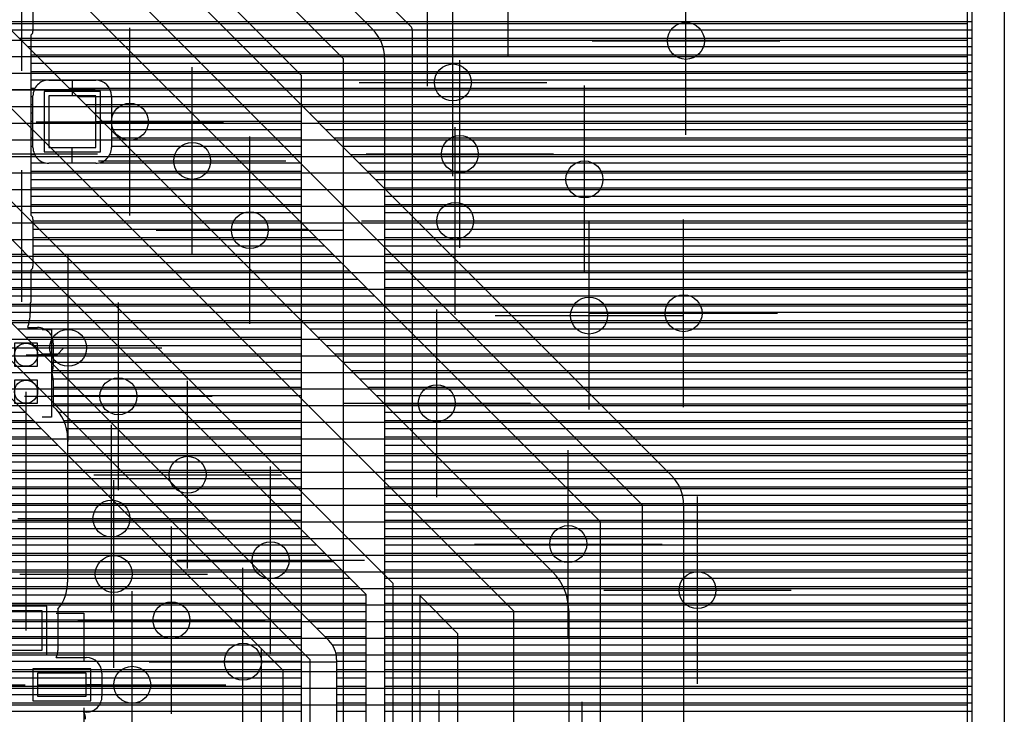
# Model space of a CAD drawing. Extents: x 25 to 291, y 23 to 136.
# Tile 140 of 147: x 76 to 86, y 107 to 114. Entities that reach past the tile are written whole.
import ezdxf

# ---------------------------------------------------------------- set-up
doc = ezdxf.new("R2010")
doc.units = 0
doc.layers.get('0').update_dxf_attribs({"linetype": 'CONTINUOUS'})
for name, color, linetype in [('copper_layer_2', 1, 'CONTINUOUS'), ('copper_layer_3', 3, 'CONTINUOUS'), ('copper_layer_bottom', 4, 'CONTINUOUS'), ('copper_layer_top', 5, 'CONTINUOUS'), ('drill_drawing', 6, 'CONTINUOUS'), ('paste_mask_top', 2, 'CONTINUOUS'), ('silkscreen_top', 1, 'CONTINUOUS'), ('solder_mask_top', 1, 'CONTINUOUS')]:
    doc.layers.add(name, color=color, linetype=linetype)

# ---------------------------------------------------------------- blocks, each defined once
blk = doc.blocks.new('D20')
blk.add_circle((0, 0), 0.2)
blk = doc.blocks.new('D466')
blk.add_lwpolyline([(0.254, 0.2794), (-0.254, 0.2794), (-0.254, -0.2794), (0.254, -0.2794)], close=True)
blk = doc.blocks.new('D474')
blk.add_lwpolyline([(0.17272, 0.21336), (-0.17272, 0.21336), (-0.17272, -0.21336), (0.17272, -0.21336)], close=True)
blk = doc.blocks.new('D475')
blk.add_lwpolyline([(0.26416, 0.12446), (-0.26416, 0.12446), (-0.26416, -0.12446), (0.26416, -0.12446)], close=True)
blk = doc.blocks.new('D641')
blk.add_lwpolyline([(0.12446, 0.12446), (-0.12446, 0.12446), (-0.12446, -0.12446), (0.12446, -0.12446)], close=True)
blk = doc.blocks.new('D29')
blk.add_circle((0, 0), 0.125)
blk = doc.blocks.new('D555')
blk.add_lwpolyline([(0.3048, 0.32766), (-0.3048, 0.32766), (-0.3048, -0.32766), (0.3048, -0.32766)], close=True)
blk = doc.blocks.new('D563')
blk.add_lwpolyline([(0.22352, 0.26416), (-0.22352, 0.26416), (-0.22352, -0.26416), (0.22352, -0.26416)], close=True)
blk = doc.blocks.new('D564')
blk.add_lwpolyline([(0.31496, 0.17272), (-0.31496, 0.17272), (-0.31496, -0.17272), (0.31496, -0.17272)], close=True)

msp = doc.modelspace()

# ---------------------------------------------------------------- linework, layer by layer
at = {"layer": 'copper_layer_2', "color": 1}
for points in [[(86.050292, 25.750064), (86.050292, 125.050292), (79.550165, 125.050292), (79.550165, 123.400305)], [(78.587503, 115.590551), (79.970536, 114.207772)], [(79.918212, 114.259843), (86.050292, 114.259843)], [(79.985268, 114.172212), (79.985268, 102.858014)], [(79.985268, 114.169926), (86.050292, 114.169926)], [(79.985268, 114.08001), (86.050292, 114.08001)], [(79.985268, 113.98984), (86.050292, 113.98984)], [(79.985268, 113.899924), (86.050292, 113.899924)], [(79.985268, 113.810008), (86.050292, 113.810008)], [(79.985268, 113.719837), (86.050292, 113.719837)], [(79.985268, 113.629921), (86.050292, 113.629921)], [(79.985268, 113.540005), (86.050292, 113.540005)], [(79.985268, 113.449835), (86.050292, 113.449835)], [(79.985268, 113.359919), (86.050292, 113.359919)], [(79.985268, 113.270003), (86.050292, 113.270003)], [(79.985268, 113.179832), (86.050292, 113.179832)], [(79.985268, 113.089916), (86.050292, 113.089916)], [(79.985268, 113), (86.050292, 113)], [(79.985268, 112.90983), (86.050292, 112.90983)], [(79.985268, 112.819914), (86.050292, 112.819914)], [(79.985268, 112.729997), (86.050292, 112.729997)], [(79.985268, 112.639827), (86.050292, 112.639827)], [(79.985268, 112.549911), (86.050292, 112.549911)], [(79.985268, 112.459995), (86.050292, 112.459995)], [(79.985268, 112.369825), (86.050292, 112.369825)], [(79.985268, 112.279909), (86.050292, 112.279909)], [(79.985268, 112.189992), (86.050292, 112.189992)], [(79.985268, 112.099822), (86.050292, 112.099822)], [(79.985268, 112.009906), (86.050292, 112.009906)], [(79.985268, 111.91999), (86.050292, 111.91999)], [(79.985268, 111.82982), (86.050292, 111.82982)], [(79.985268, 111.739903), (86.050292, 111.739903)], [(79.985268, 111.649987), (86.050292, 111.649987)], [(79.985268, 111.559817), (86.050292, 111.559817)], [(79.985268, 111.469901), (86.050292, 111.469901)], [(79.985268, 111.379985), (86.050292, 111.379985)], [(79.985268, 111.289815), (86.050292, 111.289815)], [(79.985268, 111.199898), (86.050292, 111.199898)], [(79.985268, 111.109982), (86.050292, 111.109982)], [(79.985268, 111.019812), (86.050292, 111.019812)], [(79.985268, 110.929896), (86.050292, 110.929896)], [(79.985268, 110.83998), (86.050292, 110.83998)], [(79.985268, 110.749809), (86.050292, 110.749809)], [(79.985268, 110.659893), (86.050292, 110.659893)], [(79.985268, 110.569977), (86.050292, 110.569977)], [(79.985268, 110.479807), (86.050292, 110.479807)], [(79.985268, 110.389891), (86.050292, 110.389891)], [(79.985268, 110.299975), (86.050292, 110.299975)], [(79.985268, 110.209804), (86.050292, 110.209804)], [(79.985268, 110.119888), (86.050292, 110.119888)], [(79.985268, 110.029972), (86.050292, 110.029972)], [(79.985268, 109.939802), (86.050292, 109.939802)], [(79.985268, 109.849886), (86.050292, 109.849886)], [(79.985268, 109.75997), (86.050292, 109.75997)], [(79.985268, 109.669799), (86.050292, 109.669799)], [(79.985268, 109.579883), (86.050292, 109.579883)], [(79.985268, 109.489967), (86.050292, 109.489967)], [(79.985268, 109.399797), (86.050292, 109.399797)], [(79.985268, 109.309881), (86.050292, 109.309881)], [(79.985268, 109.219964), (86.050292, 109.219964)], [(79.985268, 109.129794), (86.050292, 109.129794)], [(79.985268, 109.039878), (86.050292, 109.039878)], [(79.985268, 108.949962), (86.050292, 108.949962)], [(79.985268, 108.859792), (86.050292, 108.859792)], [(79.985268, 108.769876), (86.050292, 108.769876)], [(79.985268, 108.679959), (86.050292, 108.679959)], [(79.985268, 108.589789), (86.050292, 108.589789)], [(79.985268, 108.499873), (86.050292, 108.499873)], [(79.985268, 108.409957), (86.050292, 108.409957)], [(79.985268, 108.319787), (86.050292, 108.319787)], [(79.985268, 108.22987), (86.050292, 108.22987)], [(79.985268, 108.139954), (86.050292, 108.139954)], [(79.985268, 108.049784), (86.050292, 108.049784)], [(79.985268, 107.959868), (86.050292, 107.959868)], [(79.985268, 107.869952), (86.050292, 107.869952)], [(79.985268, 107.779782), (86.050292, 107.779782)], [(79.985268, 107.689865), (86.050292, 107.689865)], [(79.985268, 107.599949), (86.050292, 107.599949)], [(79.985268, 107.509779), (86.050292, 107.509779)], [(79.985268, 107.419863), (86.050292, 107.419863)], [(79.985268, 107.329947), (86.050292, 107.329947)], [(79.985268, 107.239776), (86.050292, 107.239776)], [(79.985268, 107.14986), (86.050292, 107.14986)], [(79.985268, 107.059944), (86.050292, 107.059944)], [(79.985268, 106.969774), (86.050292, 106.969774)], [(79.985268, 106.879858), (86.050292, 106.879858)], [(79.985268, 106.789942), (86.050292, 106.789942)]]:
    msp.add_lwpolyline(points, dxfattribs=at)
msp.add_lwpolyline([(79.985268, 114.172212), (79.985268, 114.172212), (79.985268, 114.172212, 0.197969), (79.970536, 114.207772), (79.970536, 114.207772)], format="xyb", dxfattribs=at)
at = {"layer": 'copper_layer_3', "color": 3}
for points in [[(86.000254, 100.145288), (86.000254, 124.752858), (85.791466, 124.965202), (80.170434, 124.965202), (79.675133, 124.581153), (79.675133, 123.275337), (79.580137, 123.275337)], [(72.525019, 114.239776), (86.000254, 114.239776)], [(72.525019, 114.059944), (86.000254, 114.059944)], [(72.525019, 113.879858), (86.000254, 113.879858)], [(72.525019, 113.699771), (86.000254, 113.699771)], [(72.525019, 113.519939), (86.000254, 113.519939)], [(72.525019, 113.339853), (86.000254, 113.339853)], [(72.525019, 113.159766), (86.000254, 113.159766)], [(72.525019, 112.979934), (86.000254, 112.979934)], [(72.525019, 112.799848), (86.000254, 112.799848)], [(72.525019, 112.620015), (86.000254, 112.620015)], [(72.525019, 112.439929), (86.000254, 112.439929)], [(72.525019, 112.259843), (86.000254, 112.259843)], [(72.525019, 112.08001), (86.000254, 112.08001)], [(72.525019, 111.899924), (86.000254, 111.899924)], [(72.525019, 111.719837), (86.000254, 111.719837)], [(72.525019, 111.540005), (86.000254, 111.540005)], [(72.525019, 111.359919), (86.000254, 111.359919)], [(72.525019, 111.179832), (86.000254, 111.179832)], [(72.525019, 111), (86.000254, 111)], [(72.525019, 110.819914), (86.000254, 110.819914)], [(72.525019, 110.639827), (86.000254, 110.639827)], [(72.525019, 110.459995), (86.000254, 110.459995)], [(72.525019, 110.279909), (86.000254, 110.279909)], [(72.525019, 110.099822), (86.000254, 110.099822)], [(72.525019, 109.91999), (86.000254, 109.91999)], [(72.525019, 109.739903), (86.000254, 109.739903)], [(72.525019, 109.559817), (86.000254, 109.559817)], [(72.525019, 109.379985), (86.000254, 109.379985)], [(73.533401, 109.199898), (86.000254, 109.199898)], [(73.667005, 109.019812), (86.000254, 109.019812)], [(73.700025, 108.83998), (86.000254, 108.83998)], [(73.657861, 108.659893), (86.000254, 108.659893)], [(73.505715, 108.479807), (86.000254, 108.479807)], [(72.616713, 108.299975), (86.000254, 108.299975)], [(72.744475, 108.119888), (86.000254, 108.119888)], [(72.768606, 107.939802), (86.000254, 107.939802)], [(72.710693, 107.75997), (86.000254, 107.75997)], [(72.525019, 107.579883), (86.000254, 107.579883)], [(72.619507, 107.399797), (86.000254, 107.399797)], [(72.727711, 107.219964), (86.000254, 107.219964)], [(72.740919, 107.039878), (86.000254, 107.039878)], [(72.669545, 106.859792), (86.000254, 106.859792)]]:
    msp.add_lwpolyline(points, dxfattribs=at)
at = {"layer": 'copper_layer_bottom', "color": 4}
for points in [[(86.050292, 25.750064), (86.050292, 125.050292), (79.550165, 125.050292), (79.550165, 123.400305)], [(57.390145, 115.380239), (58.660147, 116.650241), (62.85014, 116.650241), (63.495047, 117.295149), (64.825248, 117.295149), (66.355093, 117.295149), (67.000254, 116.650241), (74.85014, 116.650241), (82.475235, 109.025146), (82.475235, 85.85014)], [(75.168402, 116.968504), (82.793244, 109.343409)], [(82.025146, 86.036576), (82.025146, 108.83871), (74.663703, 116.200152), (67.000254, 116.200152)], [(59.93015, 115.380239), (60.555245, 114.755144), (64.825248, 114.755144), (66.620015, 114.755144), (67.275083, 114.10033), (74.85522, 114.10033), (81.080264, 107.875286), (81.080264, 87.075184)], [(75.279401, 114.524511), (81.504445, 108.299467)], [(75.544069, 114.259843), (76.604013, 114.259843)], [(75.633985, 114.169926), (76.694183, 114.169926)], [(77.87681, 114.259843), (86.050292, 114.259843)], [(77.96698, 114.169926), (86.050292, 114.169926)], [(75.723901, 114.08001), (76.7841, 114.08001)], [(78.056896, 114.08001), (86.050292, 114.08001)], [(75.814072, 113.98984), (76.874016, 113.98984)], [(78.146812, 113.98984), (86.050292, 113.98984)], [(75.903988, 113.899924), (76.964186, 113.899924)], [(78.236982, 113.899924), (86.050292, 113.899924)], [(75.993904, 113.810008), (77.054102, 113.810008)], [(78.326899, 113.810008), (86.050292, 113.810008)], [(76.084074, 113.719837), (77.144018, 113.719837)], [(76.17399, 113.629921), (77.234188, 113.629921)], [(78.416815, 113.719837), (86.050292, 113.719837)], [(78.506985, 113.629921), (86.050292, 113.629921)], [(76.263907, 113.540005), (77.324105, 113.540005)], [(78.596901, 113.540005), (86.050292, 113.540005)], [(61.575057, 113.500127), (61.875032, 113.500127), (62.075184, 113.300229), (74.650241, 113.300229), (79.77521, 108.17526), (79.77521, 87.325121)], [(76.354077, 113.449835), (77.414021, 113.449835)], [(78.686817, 113.449835), (86.050292, 113.449835)], [(76.443993, 113.359919), (77.504191, 113.359919)], [(78.776988, 113.359919), (86.050292, 113.359919)], [(76.533909, 113.270003), (77.594107, 113.270003)], [(78.866904, 113.270003), (86.050292, 113.270003)], [(76.624079, 113.179832), (77.684023, 113.179832)], [(78.95682, 113.179832), (86.050292, 113.179832)], [(79.485141, 87.502921), (79.485141, 108.055118), (74.530099, 113.01016), (73.625349, 113.01016), (79.080264, 107.555245)], [(76.713995, 113.089916), (77.774194, 113.089916)], [(76.803912, 113), (77.86411, 113)], [(79.04699, 113.089916), (86.050292, 113.089916)], [(79.136906, 113), (86.050292, 113)], [(76.894082, 112.90983), (77.954026, 112.90983)], [(79.226822, 112.90983), (86.050292, 112.90983)], [(73.375159, 112.85014), (73.375159, 112.85014), (78.875032, 107.350267), (78.875032, 90.200152)], [(76.983998, 112.819914), (78.044196, 112.819914)], [(79.316993, 112.819914), (86.050292, 112.819914)], [(77.073914, 112.729997), (78.134112, 112.729997)], [(79.406909, 112.729997), (86.050292, 112.729997)], [(78.585217, 90.985522), (78.585217, 107.230124), (73.255017, 112.560325), (60.225044, 112.560325)], [(77.164084, 112.639827), (78.224028, 112.639827)], [(79.496825, 112.639827), (86.050292, 112.639827)], [(77.254001, 112.549911), (78.314199, 112.549911)], [(77.343917, 112.459995), (78.404115, 112.459995)], [(79.586995, 112.549911), (86.050292, 112.549911)], [(79.676911, 112.459995), (86.050292, 112.459995)], [(77.434087, 112.369825), (78.494031, 112.369825)], [(79.766828, 112.369825), (86.050292, 112.369825)], [(77.524003, 112.279909), (78.584201, 112.279909)], [(79.856998, 112.279909), (86.050292, 112.279909)], [(77.613919, 112.189992), (78.674117, 112.189992)], [(79.946914, 112.189992), (86.050292, 112.189992)], [(77.704089, 112.099822), (78.764034, 112.099822)], [(80.03683, 112.099822), (86.050292, 112.099822)], [(77.794006, 112.009906), (78.854204, 112.009906)], [(77.883922, 111.91999), (78.94412, 111.91999)], [(80.127, 112.009906), (86.050292, 112.009906)], [(80.216916, 111.91999), (86.050292, 111.91999)], [(77.974092, 111.82982), (79.034036, 111.82982)], [(80.306833, 111.82982), (86.050292, 111.82982)], [(74.895606, 111.739903), (75.800356, 111.739903)], [(78.064008, 111.739903), (79.124206, 111.739903)], [(80.397003, 111.739903), (86.050292, 111.739903)], [(74.985522, 111.649987), (75.890272, 111.649987)], [(78.153924, 111.649987), (79.214122, 111.649987)], [(80.486919, 111.649987), (86.050292, 111.649987)], [(75.075692, 111.559817), (75.980442, 111.559817)], [(78.244094, 111.559817), (79.304039, 111.559817)], [(80.576835, 111.559817), (86.050292, 111.559817)], [(75.165608, 111.469901), (76.070358, 111.469901)], [(78.334011, 111.469901), (79.394209, 111.469901)], [(80.667005, 111.469901), (86.050292, 111.469901)], [(75.255525, 111.379985), (76.160274, 111.379985)], [(75.345695, 111.289815), (76.250445, 111.289815)], [(78.423927, 111.379985), (79.484125, 111.379985)], [(78.514097, 111.289815), (79.574041, 111.289815)], [(80.756922, 111.379985), (86.050292, 111.379985)], [(80.846838, 111.289815), (86.050292, 111.289815)], [(75.435611, 111.199898), (76.340361, 111.199898)], [(78.604013, 111.199898), (79.664211, 111.199898)], [(80.937008, 111.199898), (86.050292, 111.199898)], [(75.525527, 111.109982), (76.430277, 111.109982)], [(78.693929, 111.109982), (79.754128, 111.109982)], [(81.026924, 111.109982), (86.050292, 111.109982)], [(75.615697, 111.019812), (76.520447, 111.019812)], [(78.7841, 111.019812), (79.844044, 111.019812)], [(81.11684, 111.019812), (86.050292, 111.019812)], [(75.705613, 110.929896), (76.610363, 110.929896)], [(78.874016, 110.929896), (79.934214, 110.929896)], [(81.20701, 110.929896), (86.050292, 110.929896)], [(75.79553, 110.83998), (76.700279, 110.83998)], [(75.8857, 110.749809), (76.79045, 110.749809)], [(78.963932, 110.83998), (80.02413, 110.83998)], [(79.054102, 110.749809), (80.114046, 110.749809)], [(81.296927, 110.83998), (86.050292, 110.83998)], [(81.386843, 110.749809), (86.050292, 110.749809)], [(75.975616, 110.659893), (76.880366, 110.659893)], [(79.144018, 110.659893), (80.204216, 110.659893)], [(81.477013, 110.659893), (86.050292, 110.659893)], [(76.065532, 110.569977), (76.970282, 110.569977)], [(79.233934, 110.569977), (80.294133, 110.569977)], [(81.566929, 110.569977), (86.050292, 110.569977)], [(76.155702, 110.479807), (77.060452, 110.479807)], [(79.324105, 110.479807), (80.384049, 110.479807)], [(81.656845, 110.479807), (86.050292, 110.479807)], [(76.245618, 110.389891), (77.150368, 110.389891)], [(79.414021, 110.389891), (80.473965, 110.389891)], [(81.747015, 110.389891), (86.050292, 110.389891)], [(76.335535, 110.299975), (77.240284, 110.299975)], [(79.503937, 110.299975), (80.564135, 110.299975)], [(81.836932, 110.299975), (86.050292, 110.299975)], [(76.425705, 110.209804), (77.330455, 110.209804)], [(76.515621, 110.119888), (77.420371, 110.119888)], [(79.594107, 110.209804), (80.654051, 110.209804)], [(79.684023, 110.119888), (80.743967, 110.119888)], [(81.926848, 110.209804), (86.050292, 110.209804)], [(82.017018, 110.119888), (86.050292, 110.119888)], [(56.249682, 110.029972), (75.78537, 110.029972)], [(76.605537, 110.029972), (77.510287, 110.029972)], [(79.77394, 110.029972), (80.834138, 110.029972)], [(82.106934, 110.029972), (86.050292, 110.029972)], [(67.089154, 109.939802), (75.875286, 109.939802)], [(76.695707, 109.939802), (77.600457, 109.939802)], [(79.86411, 109.939802), (80.924054, 109.939802)], [(82.19685, 109.939802), (86.050292, 109.939802)], [(67.285497, 109.849886), (75.965456, 109.849886)], [(76.785624, 109.849886), (77.690373, 109.849886)], [(79.954026, 109.849886), (81.01397, 109.849886)], [(82.287021, 109.849886), (86.050292, 109.849886)], [(67.375667, 109.75997), (76.055372, 109.75997)], [(76.87554, 109.75997), (77.78029, 109.75997)], [(80.043942, 109.75997), (81.10414, 109.75997)], [(82.376937, 109.75997), (86.050292, 109.75997)], [(67.465583, 109.669799), (76.145288, 109.669799)], [(67.555499, 109.579883), (76.235458, 109.579883)], [(76.96571, 109.669799), (77.87046, 109.669799)], [(77.055626, 109.579883), (77.960376, 109.579883)], [(80.134112, 109.669799), (81.194056, 109.669799)], [(80.224028, 109.579883), (81.283973, 109.579883)], [(82.466853, 109.669799), (86.050292, 109.669799)], [(82.557023, 109.579883), (86.050292, 109.579883)], [(67.645669, 109.489967), (76.325375, 109.489967)], [(77.145542, 109.489967), (78.050292, 109.489967)], [(80.313945, 109.489967), (81.374143, 109.489967)], [(82.646939, 109.489967), (86.050292, 109.489967)], [(67.735585, 109.399797), (76.415291, 109.399797)], [(77.235712, 109.399797), (78.140462, 109.399797)], [(80.404115, 109.399797), (81.464059, 109.399797)], [(82.736855, 109.399797), (86.050292, 109.399797)], [(67.825502, 109.309881), (76.505461, 109.309881)], [(77.325629, 109.309881), (78.230378, 109.309881)], [(80.494031, 109.309881), (81.553975, 109.309881)], [(82.823724, 109.309881), (86.050292, 109.309881)], [(73.506731, 109.219964), (76.595377, 109.219964)], [(77.415545, 109.219964), (78.320295, 109.219964)], [(80.583947, 109.219964), (81.644145, 109.219964)], [(82.880874, 109.219964), (86.050292, 109.219964)], [(73.602743, 109.129794), (76.685293, 109.129794)], [(73.658115, 109.039878), (76.775464, 109.039878)], [(77.505715, 109.129794), (78.410465, 109.129794)], [(77.595631, 109.039878), (78.500381, 109.039878)], [(80.674117, 109.129794), (81.734061, 109.129794)], [(80.764034, 109.039878), (81.823978, 109.039878)], [(82.912878, 109.129794), (86.050292, 109.129794)], [(82.924816, 109.039878), (86.050292, 109.039878)], [(73.689103, 108.949962), (76.86538, 108.949962)], [(77.685547, 108.949962), (78.590297, 108.949962)], [(80.85395, 108.949962), (81.914148, 108.949962)], [(82.92507, 109.025146), (82.92507, 85.85014)], [(82.92507, 108.949962), (86.050292, 108.949962)], [(73.700025, 108.859792), (76.955296, 108.859792)], [(77.775718, 108.859792), (78.680467, 108.859792)], [(80.94412, 108.859792), (82.004064, 108.859792)], [(82.92507, 108.859792), (86.050292, 108.859792)], [(73.700279, 108.769876), (77.045466, 108.769876)], [(77.865634, 108.769876), (78.770384, 108.769876)], [(81.034036, 108.769876), (82.025146, 108.769876)], [(82.92507, 108.769876), (86.050292, 108.769876)], [(73.700279, 108.679959), (77.135382, 108.679959)], [(77.95555, 108.679959), (78.8603, 108.679959)], [(81.123952, 108.679959), (82.025146, 108.679959)], [(82.92507, 108.679959), (86.050292, 108.679959)], [(73.700279, 108.589789), (77.225298, 108.589789)], [(78.04572, 108.589789), (78.95047, 108.589789)], [(81.214122, 108.589789), (82.025146, 108.589789)], [(82.92507, 108.589789), (86.050292, 108.589789)], [(73.700279, 108.499873), (77.315469, 108.499873)], [(73.700279, 108.409957), (77.405385, 108.409957)], [(78.135636, 108.499873), (79.040386, 108.499873)], [(78.225552, 108.409957), (79.130302, 108.409957)], [(81.304039, 108.499873), (82.025146, 108.499873)], [(81.393955, 108.409957), (82.025146, 108.409957)], [(82.92507, 108.499873), (86.050292, 108.499873)], [(82.92507, 108.409957), (86.050292, 108.409957)], [(73.700279, 108.319787), (77.495301, 108.319787)], [(78.315723, 108.319787), (79.220472, 108.319787)], [(81.484125, 108.319787), (82.025146, 108.319787)], [(82.92507, 108.319787), (86.050292, 108.319787)], [(73.700279, 108.22987), (77.585471, 108.22987)], [(78.405639, 108.22987), (79.310389, 108.22987)], [(81.564135, 108.22987), (82.025146, 108.22987)], [(82.92507, 108.22987), (86.050292, 108.22987)], [(73.700279, 108.139954), (77.675387, 108.139954)], [(78.495555, 108.139954), (79.400305, 108.139954)], [(81.618745, 108.139954), (82.025146, 108.139954)], [(82.92507, 108.139954), (86.050292, 108.139954)], [(73.700279, 108.049784), (77.765304, 108.049784)], [(78.585725, 108.049784), (79.485141, 108.049784)], [(80.480061, 87.1524), (80.480061, 107.626619), (80.065278, 108.041656), (80.065278, 87.325121)], [(81.654305, 108.049784), (82.025146, 108.049784)], [(82.92507, 108.049784), (86.050292, 108.049784)], [(73.700279, 107.959868), (77.855474, 107.959868)], [(73.700279, 107.869952), (77.94539, 107.869952)], [(78.675641, 107.959868), (79.485141, 107.959868)], [(78.765558, 107.869952), (79.485141, 107.869952)], [(80.065278, 107.959868), (80.147066, 107.959868)], [(80.065278, 107.869952), (80.236982, 107.869952)], [(81.674117, 107.959868), (82.025146, 107.959868)], [(81.680213, 107.875286), (81.680213, 87.075184)], [(81.680213, 107.869952), (82.025146, 107.869952)], [(82.92507, 107.959868), (86.050292, 107.959868)], [(82.92507, 107.869952), (86.050292, 107.869952)], [(73.700279, 107.779782), (78.035306, 107.779782)], [(78.855728, 107.779782), (79.485141, 107.779782)], [(80.065278, 107.779782), (80.326899, 107.779782)], [(81.680213, 107.779782), (82.025146, 107.779782)], [(82.92507, 107.779782), (86.050292, 107.779782)], [(73.700279, 107.689865), (78.125476, 107.689865)], [(78.945644, 107.689865), (79.485141, 107.689865)], [(80.065278, 107.689865), (80.417069, 107.689865)], [(81.680213, 107.689865), (82.025146, 107.689865)], [(82.92507, 107.689865), (86.050292, 107.689865)], [(73.700279, 107.599949), (78.215392, 107.599949)], [(79.03556, 107.599949), (79.485141, 107.599949)], [(80.065278, 107.599949), (80.480061, 107.599949)], [(81.680213, 107.599949), (82.025146, 107.599949)], [(82.92507, 107.599949), (86.050292, 107.599949)], [(73.700279, 107.509779), (78.305309, 107.509779)], [(79.117348, 107.509779), (79.485141, 107.509779)], [(80.065278, 107.509779), (80.480061, 107.509779)], [(81.680213, 107.509779), (82.025146, 107.509779)], [(82.92507, 107.509779), (86.050292, 107.509779)], [(73.700279, 107.419863), (78.395479, 107.419863)], [(79.156718, 107.419863), (79.485141, 107.419863)], [(79.1651, 107.350267), (79.1651, 90.200152), (79.1651, 90.025146)], [(80.065278, 107.419863), (80.480061, 107.419863)], [(81.680213, 107.419863), (82.025146, 107.419863)], [(82.92507, 107.419863), (86.050292, 107.419863)], [(73.700279, 107.329947), (78.485395, 107.329947)], [(73.700279, 107.239776), (78.575311, 107.239776)], [(79.1651, 107.329947), (79.485141, 107.329947)], [(79.1651, 107.239776), (79.485141, 107.239776)], [(80.065278, 107.329947), (80.480061, 107.329947)], [(80.065278, 107.239776), (80.480061, 107.239776)], [(81.680213, 107.329947), (82.025146, 107.329947)], [(81.680213, 107.239776), (82.025146, 107.239776)], [(82.92507, 107.329947), (86.050292, 107.329947)], [(82.92507, 107.239776), (86.050292, 107.239776)], [(73.700279, 107.14986), (78.585217, 107.14986)], [(79.1651, 107.14986), (79.485141, 107.14986)], [(80.065278, 107.14986), (80.480061, 107.14986)], [(81.680213, 107.14986), (82.025146, 107.14986)], [(82.92507, 107.14986), (86.050292, 107.14986)], [(73.700279, 107.059944), (78.585217, 107.059944)], [(79.1651, 107.059944), (79.485141, 107.059944)], [(80.065278, 107.059944), (80.480061, 107.059944)], [(81.680213, 107.059944), (82.025146, 107.059944)], [(82.92507, 107.059944), (86.050292, 107.059944)], [(73.700279, 106.969774), (78.585217, 106.969774)], [(79.1651, 106.969774), (79.485141, 106.969774)], [(80.065278, 106.969774), (80.480061, 106.969774)], [(81.680213, 106.969774), (82.025146, 106.969774)], [(82.92507, 106.969774), (86.050292, 106.969774)], [(73.700279, 106.879858), (78.585217, 106.879858)], [(79.1651, 106.879858), (79.485141, 106.879858)], [(80.065278, 106.879858), (80.480061, 106.879858)], [(81.680213, 106.879858), (82.025146, 106.879858)], [(82.92507, 106.879858), (86.050292, 106.879858)], [(73.700279, 106.789942), (78.585217, 106.789942)], [(79.1651, 106.789942), (79.485141, 106.789942)], [(80.065278, 106.789942), (80.480061, 106.789942)], [(81.680213, 106.789942), (82.025146, 106.789942)], [(82.92507, 106.789942), (86.050292, 106.789942)]]:
    msp.add_lwpolyline(points, dxfattribs=at)
for points in [[(82.92507, 109.025146), (82.92507, 109.025146), (82.92507, 109.025146, 0.198793), (82.793244, 109.343409), (82.793244, 109.343409)], [(81.680213, 107.875286), (81.680213, 107.875286), (81.680213, 107.875286, 0.199058), (81.504445, 108.299467), (81.504445, 108.299467)], [(79.1651, 107.350267), (79.1651, 107.350267), (79.1651, 107.350267, 0.198777), (79.080264, 107.555245), (79.080264, 107.555245)]]:
    msp.add_lwpolyline(points, format="xyb", dxfattribs=at)
at = {"layer": 'copper_layer_top', "color": 5}
for points in [[(86.050292, 25.750064), (86.050292, 125.050292), (79.550165, 125.050292), (79.550165, 123.400305)], [(78.538481, 115.193548), (79.553467, 114.178308)], [(76.500127, 114.875286), (78.220218, 114.875286), (79.235204, 113.8603), (79.235204, 103.145288)], [(78.785116, 103.331725), (78.785116, 113.673863), (78.033782, 114.425197), (76.500127, 114.425197), (76.045212, 114.425197), (75.875032, 114.425197), (75.875032, 114.155194)], [(75.875032, 114.259843), (78.199136, 114.259843)], [(75.875032, 114.169926), (78.289053, 114.169926)], [(79.471933, 114.259843), (86.050292, 114.259843)], [(79.561595, 114.169926), (86.050292, 114.169926)], [(75.85014, 114.112014), (75.85014, 113.825248), (75.85014, 113.720345), (75.85014, 113.17526), (75.85014, 112.630175), (75.85014, 112.525273), (75.85014, 112.163576)], [(75.85014, 114.08001), (78.378969, 114.08001)], [(79.627889, 114.08001), (86.050292, 114.08001)], [(75.85014, 113.98984), (78.469139, 113.98984)], [(79.665989, 113.98984), (86.050292, 113.98984)], [(75.85014, 113.899924), (78.559055, 113.899924)], [(79.683515, 113.899924), (86.050292, 113.899924)], [(79.685039, 113.8603), (79.685039, 103.145288)], [(75.85014, 113.810008), (78.648971, 113.810008)], [(79.685039, 113.810008), (86.050292, 113.810008)], [(75.85014, 113.719837), (78.739141, 113.719837)], [(75.85014, 113.629921), (78.785116, 113.629921)], [(79.685039, 113.719837), (86.050292, 113.719837)], [(79.685039, 113.629921), (86.050292, 113.629921)], [(75.85014, 113.540005), (75.897638, 113.540005)], [(76.045212, 113.625349), (76.555245, 113.625349)], [(76.300229, 113.625349), (76.300229, 113.455169)], [(76.702565, 113.540005), (78.785116, 113.540005)], [(79.685039, 113.540005), (86.050292, 113.540005)], [(75.85014, 113.449835), (75.875032, 113.449835)], [(75.875032, 112.895352), (75.875032, 113.455169)], [(76.725171, 113.455169), (76.725171, 112.895352)], [(76.725171, 113.449835), (78.785116, 113.449835)], [(79.685039, 113.449835), (86.050292, 113.449835)], [(75.85014, 113.359919), (75.875032, 113.359919)], [(76.725171, 113.359919), (78.785116, 113.359919)], [(79.685039, 113.359919), (86.050292, 113.359919)], [(75.85014, 113.270003), (75.875032, 113.270003)], [(76.725171, 113.270003), (78.785116, 113.270003)], [(79.685039, 113.270003), (86.050292, 113.270003)], [(75.85014, 113.179832), (75.875032, 113.179832)], [(76.300229, 113.17526), (76.92507, 113.17526)], [(76.725171, 113.17526), (76.555245, 113.17526)], [(76.725171, 113.179832), (78.785116, 113.179832)], [(79.685039, 113.179832), (86.050292, 113.179832)], [(75.85014, 113.089916), (75.875032, 113.089916)], [(75.85014, 113), (75.875032, 113)], [(76.725171, 113.089916), (78.785116, 113.089916)], [(76.725171, 113), (78.785116, 113)], [(79.685039, 113.089916), (86.050292, 113.089916)], [(79.685039, 113), (86.050292, 113)], [(75.85014, 112.90983), (75.875032, 112.90983)], [(76.300229, 112.725171), (76.300229, 112.895352)], [(76.725171, 112.90983), (78.785116, 112.90983)], [(79.685039, 112.90983), (86.050292, 112.90983)], [(75.85014, 112.819914), (75.892812, 112.819914)], [(76.707645, 112.819914), (78.785116, 112.819914)], [(79.685039, 112.819914), (86.050292, 112.819914)], [(75.85014, 112.729997), (76.005588, 112.729997)], [(76.555245, 112.725171), (76.045212, 112.725171)], [(76.594615, 112.729997), (78.785116, 112.729997)], [(79.685039, 112.729997), (86.050292, 112.729997)], [(75.85014, 112.639827), (78.785116, 112.639827)], [(79.685039, 112.639827), (86.050292, 112.639827)], [(75.85014, 112.549911), (78.785116, 112.549911)], [(75.85014, 112.459995), (78.785116, 112.459995)], [(79.685039, 112.549911), (86.050292, 112.549911)], [(79.685039, 112.459995), (86.050292, 112.459995)], [(75.85014, 112.369825), (78.785116, 112.369825)], [(79.685039, 112.369825), (86.050292, 112.369825)], [(75.85014, 112.279909), (78.785116, 112.279909)], [(79.685039, 112.279909), (86.050292, 112.279909)], [(75.85014, 112.189992), (78.785116, 112.189992)], [(79.685039, 112.189992), (86.050292, 112.189992)], [(75.875032, 112.120142), (75.875032, 111.610109)], [(75.875032, 112.099822), (78.785116, 112.099822)], [(79.685039, 112.099822), (86.050292, 112.099822)], [(75.875032, 112.009906), (78.785116, 112.009906)], [(75.875032, 111.91999), (78.785116, 111.91999)], [(79.685039, 112.009906), (86.050292, 112.009906)], [(79.685039, 111.91999), (86.050292, 111.91999)], [(75.875032, 111.82982), (78.785116, 111.82982)], [(79.685039, 111.82982), (86.050292, 111.82982)], [(75.875032, 111.739903), (78.785116, 111.739903)], [(79.685039, 111.739903), (86.050292, 111.739903)], [(75.875032, 111.649987), (78.785116, 111.649987)], [(79.685039, 111.649987), (86.050292, 111.649987)], [(75.85014, 111.566929), (75.85014, 111.220218)], [(75.85014, 111.559817), (78.785116, 111.559817)], [(79.685039, 111.559817), (86.050292, 111.559817)], [(75.85014, 111.469901), (78.785116, 111.469901)], [(79.685039, 111.469901), (86.050292, 111.469901)], [(75.85014, 111.379985), (78.785116, 111.379985)], [(75.85014, 111.289815), (78.785116, 111.289815)], [(79.685039, 111.379985), (86.050292, 111.379985)], [(79.685039, 111.289815), (86.050292, 111.289815)], [(75.84506, 111.179324), (75.84506, 111.099314)], [(75.84887, 111.199898), (78.785116, 111.199898)], [(79.685039, 111.199898), (86.050292, 111.199898)], [(75.84506, 111.109982), (78.785116, 111.109982)], [(79.685039, 111.109982), (86.050292, 111.109982)], [(75.837948, 111.019812), (78.785116, 111.019812)], [(79.685039, 111.019812), (86.050292, 111.019812)], [(75.817628, 110.945136), (75.92507, 110.945136)], [(75.995682, 110.929896), (78.785116, 110.929896)], [(79.685039, 110.929896), (86.050292, 110.929896)], [(76.082296, 110.83998), (78.785116, 110.83998)], [(76.09525, 110.77521), (76.09525, 110.525273)], [(76.09525, 110.749809), (78.785116, 110.749809)], [(79.685039, 110.83998), (86.050292, 110.83998)], [(79.685039, 110.749809), (86.050292, 110.749809)], [(75.800102, 110.650241), (76.13589, 110.650241), (76.21082, 110.725171), (76.255271, 110.725171)], [(76.09525, 110.650241), (75.92507, 110.650241)], [(76.09525, 110.659893), (78.785116, 110.659893)], [(79.685039, 110.659893), (86.050292, 110.659893)], [(76.09525, 110.569977), (78.785116, 110.569977)], [(79.685039, 110.569977), (86.050292, 110.569977)], [(76.0889, 110.479807), (78.785116, 110.479807)], [(79.685039, 110.479807), (86.050292, 110.479807)], [(76.094488, 110.389891), (78.785116, 110.389891)], [(76.09525, 110.375159), (76.09525, 110.250191), (76.09525, 110.125222), (76.09525, 110.089916)], [(79.685039, 110.389891), (86.050292, 110.389891)], [(75.800102, 109.750318), (75.800102, 110.250191)], [(76.09525, 110.299975), (78.785116, 110.299975)], [(79.685039, 110.299975), (86.050292, 110.299975)], [(76.09525, 110.209804), (78.785116, 110.209804)], [(76.09525, 110.119888), (78.785116, 110.119888)], [(79.685039, 110.209804), (86.050292, 110.209804)], [(79.685039, 110.119888), (86.050292, 110.119888)], [(76.152654, 110.029972), (78.785116, 110.029972)], [(79.685039, 110.029972), (86.050292, 110.029972)], [(76.20828, 109.939802), (78.785116, 109.939802)], [(79.685039, 109.939802), (86.050292, 109.939802)], [(76.239014, 109.849886), (78.785116, 109.849886)], [(79.685039, 109.849886), (86.050292, 109.849886)], [(75.800102, 108.185166), (75.800102, 109.750318)], [(76.249936, 109.75997), (78.785116, 109.75997)], [(76.250191, 109.750318), (76.250191, 108.185166)], [(79.685039, 109.75997), (86.050292, 109.75997)], [(76.250191, 109.669799), (78.785116, 109.669799)], [(76.250191, 109.579883), (78.785116, 109.579883)], [(79.685039, 109.669799), (86.050292, 109.669799)], [(79.685039, 109.579883), (86.050292, 109.579883)], [(76.250191, 109.489967), (78.785116, 109.489967)], [(79.685039, 109.489967), (86.050292, 109.489967)], [(76.250191, 109.399797), (78.785116, 109.399797)], [(79.685039, 109.399797), (86.050292, 109.399797)], [(76.250191, 109.309881), (78.785116, 109.309881)], [(79.685039, 109.309881), (86.050292, 109.309881)], [(76.250191, 109.219964), (78.785116, 109.219964)], [(79.685039, 109.219964), (86.050292, 109.219964)], [(76.250191, 109.129794), (78.785116, 109.129794)], [(76.250191, 109.039878), (78.785116, 109.039878)], [(79.685039, 109.129794), (86.050292, 109.129794)], [(79.685039, 109.039878), (86.050292, 109.039878)], [(76.250191, 108.949962), (78.785116, 108.949962)], [(79.685039, 108.949962), (86.050292, 108.949962)], [(76.250191, 108.859792), (78.785116, 108.859792)], [(79.685039, 108.859792), (86.050292, 108.859792)], [(76.250191, 108.769876), (78.785116, 108.769876)], [(79.685039, 108.769876), (86.050292, 108.769876)], [(76.250191, 108.679959), (78.785116, 108.679959)], [(79.685039, 108.679959), (86.050292, 108.679959)], [(76.250191, 108.589789), (78.785116, 108.589789)], [(79.685039, 108.589789), (86.050292, 108.589789)], [(76.250191, 108.499873), (78.785116, 108.499873)], [(76.250191, 108.409957), (78.785116, 108.409957)], [(79.685039, 108.499873), (86.050292, 108.499873)], [(79.685039, 108.409957), (86.050292, 108.409957)], [(76.250191, 108.319787), (78.785116, 108.319787)], [(79.685039, 108.319787), (86.050292, 108.319787)], [(76.250191, 108.22987), (78.785116, 108.22987)], [(79.685039, 108.22987), (86.050292, 108.22987)], [(75.800102, 107.662687), (75.800102, 108.185166)], [(76.247904, 108.139954), (78.785116, 108.139954)], [(79.685039, 108.139954), (86.050292, 108.139954)], [(76.229362, 108.049784), (78.785116, 108.049784)], [(79.685039, 108.049784), (86.050292, 108.049784)], [(76.145034, 107.896368), (76.145034, 107.877826), (76.145034, 107.662687), (76.145034, 107.447803)], [(76.145034, 107.869952), (78.785116, 107.869952)], [(76.189738, 107.959868), (78.785116, 107.959868)], [(79.685039, 107.959868), (86.050292, 107.959868)], [(79.685039, 107.869952), (86.050292, 107.869952)], [(76.145034, 107.779782), (78.785116, 107.779782)], [(79.685039, 107.779782), (86.050292, 107.779782)], [(76.145034, 107.689865), (78.785116, 107.689865)], [(79.685039, 107.689865), (86.050292, 107.689865)], [(76.145034, 107.599949), (78.785116, 107.599949)], [(79.685039, 107.599949), (86.050292, 107.599949)], [(76.145034, 107.509779), (78.785116, 107.509779)], [(79.685039, 107.509779), (86.050292, 107.509779)], [(76.126492, 107.370333), (76.452629, 107.370333)], [(76.142748, 107.419863), (78.785116, 107.419863)], [(79.685039, 107.419863), (86.050292, 107.419863)], [(76.562611, 107.329947), (78.785116, 107.329947)], [(76.617983, 107.239776), (78.785116, 107.239776)], [(79.685039, 107.329947), (86.050292, 107.329947)], [(79.685039, 107.239776), (86.050292, 107.239776)], [(76.622555, 107.200152), (76.622555, 106.950216)], [(76.622555, 107.14986), (78.785116, 107.14986)], [(79.685039, 107.14986), (86.050292, 107.14986)], [(76.187706, 107.075184), (76.950216, 107.075184)], [(76.622555, 107.075184), (76.452629, 107.075184)], [(76.622555, 107.059944), (78.785116, 107.059944)], [(79.685039, 107.059944), (86.050292, 107.059944)], [(76.622555, 106.969774), (78.785116, 106.969774)], [(79.685039, 106.969774), (86.050292, 106.969774)], [(76.607315, 106.879858), (78.785116, 106.879858)], [(79.685039, 106.879858), (86.050292, 106.879858)], [(76.452629, 106.78029), (76.426467, 106.78029)], [(76.509271, 106.789942), (78.785116, 106.789942)], [(79.685039, 106.789942), (86.050292, 106.789942)]]:
    msp.add_lwpolyline(points, dxfattribs=at)
for points in [[(79.685039, 113.8603), (79.685039, 113.8603), (79.685039, 113.8603, 0.198585), (79.553467, 114.178308), (79.553467, 114.178308)], [(75.85014, 114.112014), (75.85014, 114.112014), (75.85014, 114.112014, 0.269269), (75.875032, 114.155194), (75.875032, 114.155194)], [(76.045212, 113.625349), (76.045212, 113.625349), (76.045212, 113.625349, 0.414214), (75.875032, 113.455169), (75.875032, 113.455169)], [(76.725171, 113.455169), (76.725171, 113.455169), (76.725171, 113.455169, 0.413157), (76.555245, 113.625349), (76.555245, 113.625349)], [(75.875032, 112.895352), (75.875032, 112.895352), (75.875032, 112.895352, 0.414214), (76.045212, 112.725171), (76.045212, 112.725171)], [(76.555245, 112.725171), (76.555245, 112.725171), (76.555245, 112.725171, 0.415269), (76.725171, 112.895352), (76.725171, 112.895352)], [(75.875032, 112.120142), (75.875032, 112.120142), (75.875032, 112.120142, 0.263263), (75.85014, 112.163576), (75.85014, 112.163576)], [(75.85014, 111.566929), (75.85014, 111.566929), (75.85014, 111.566929, 0.269269), (75.875032, 111.610109), (75.875032, 111.610109)], [(75.84506, 111.179324), (75.84506, 111.179324), (75.84506, 111.179324, 0.058843), (75.85014, 111.220218), (75.85014, 111.220218)], [(75.817628, 110.945136), (75.817628, 110.945136), (75.817628, 110.945136, 0.089433), (75.84506, 111.099314), (75.84506, 111.099314)], [(76.09525, 110.77521), (76.09525, 110.77521), (76.09525, 110.77521, 0.415269), (75.92507, 110.945136), (75.92507, 110.945136)], [(76.077724, 110.450343), (76.077724, 110.450343), (76.077724, 110.450343, 0.112911), (76.09525, 110.525273), (76.09525, 110.525273)], [(76.09525, 110.375159), (76.09525, 110.375159), (76.09525, 110.375159, 0.115116), (76.077724, 110.450343), (76.077724, 110.450343)], [(76.250191, 109.750318), (76.250191, 109.750318), (76.250191, 109.750318, 0.217565), (76.09525, 110.089916), (76.09525, 110.089916)], [(76.145034, 107.896368), (76.145034, 107.896368), (76.145034, 107.896368, 0.175337), (76.250191, 108.185166), (76.250191, 108.185166)], [(76.126492, 107.370333), (76.126492, 107.370333), (76.126492, 107.370333, 0.120424), (76.145034, 107.447803), (76.145034, 107.447803)], [(76.622555, 107.200152), (76.622555, 107.200152), (76.622555, 107.200152, 0.413157), (76.452629, 107.370333), (76.452629, 107.370333)], [(76.452629, 106.78029), (76.452629, 106.78029), (76.452629, 106.78029, 0.414214), (76.622555, 106.950216), (76.622555, 106.950216)], [(76.445263, 106.702819), (76.445263, 106.702819), (76.445263, 106.702819, 0.120371), (76.426467, 106.78029), (76.426467, 106.78029)]]:
    msp.add_lwpolyline(points, format="xyb", dxfattribs=at)
at = {"layer": 'drill_drawing', "color": 6}
for points in [[(25.400051, 25.400051), (25.400051, 125.400305), (31.725171, 125.400305), (31.725171, 126.700279), (39.474981, 126.700279), (39.474981, 125.400305), (71.600203, 125.400305), (71.600203, 123.400305), (79.200152, 123.400305), (79.200152, 125.400305), (86.400051, 125.400305), (86.400051, 25.400051), (25.400051, 25.400051)], [(81.025146, 113.884176), (81.025146, 115.91618)], [(80.150114, 113.559309), (80.150114, 115.591313)], [(82.950216, 113.03429), (82.950216, 115.066294)], [(80.425197, 112.584201), (80.425197, 114.616205)], [(76.92507, 112.159258), (76.92507, 114.191262)], [(81.934214, 114.050292), (83.966218, 114.050292)], [(80.500127, 111.809246), (80.500127, 113.84125)], [(77.600203, 111.734315), (77.600203, 113.76632)], [(79.409195, 113.600203), (81.441199, 113.600203)], [(81.85014, 111.534163), (81.85014, 113.566167)], [(75.909068, 113.17526), (77.941072, 113.17526)], [(80.450089, 111.084328), (80.450089, 113.116332)], [(78.225044, 110.984252), (78.225044, 113.016256)], [(79.484125, 112.825248), (81.516129, 112.825248)], [(76.584201, 112.750318), (78.616205, 112.750318)], [(80.834138, 112.550165), (82.866142, 112.550165)], [(79.434087, 112.10033), (81.466091, 112.10033)], [(81.900178, 110.059182), (81.900178, 112.091186)], [(82.92507, 110.084328), (82.92507, 112.116332)], [(77.209042, 112.000254), (79.241046, 112.000254)], [(76.255271, 109.709169), (76.255271, 111.741173)], [(76.800102, 109.18415), (76.800102, 111.216154)], [(80.250191, 109.10922), (80.250191, 111.141224)], [(80.884176, 111.075184), (82.91618, 111.075184)], [(81.909068, 111.10033), (83.941072, 111.10033)], [(75.239268, 110.725171), (77.271273, 110.725171)], [(77.550165, 108.334265), (77.550165, 110.366269)], [(75.7841, 110.200152), (77.816104, 110.200152)], [(79.234188, 110.125222), (81.266193, 110.125222)], [(76.725171, 107.859284), (76.725171, 109.891288)], [(81.675133, 107.584201), (81.675133, 109.616205)], [(78.450089, 107.409195), (78.450089, 109.441199)], [(76.534163, 109.350267), (78.566167, 109.350267)], [(76.750064, 107.259335), (76.750064, 109.291339)], [(83.075184, 107.084328), (83.075184, 109.116332)], [(75.709169, 108.875286), (77.741173, 108.875286)], [(77.375159, 106.759208), (77.375159, 108.791212)], [(80.659131, 108.600203), (82.691135, 108.600203)], [(77.434087, 108.425197), (79.466091, 108.425197)], [(78.150114, 106.309119), (78.150114, 108.341123)], [(75.734061, 108.275337), (77.766066, 108.275337)], [(76.950216, 106.059182), (76.950216, 108.091186)], [(82.059182, 108.10033), (84.091186, 108.10033)], [(76.359157, 107.77521), (78.391161, 107.77521)], [(78.350267, 105.434087), (78.350267, 107.466091)], [(77.134112, 107.325121), (79.166116, 107.325121)], [(73.759208, 107.075184), (75.791212, 107.075184)], [(75.934214, 107.075184), (77.966218, 107.075184)], [(80.275083, 104.984252), (80.275083, 107.016256)], [(81.825248, 104.859284), (81.825248, 106.891288)]]:
    msp.add_lwpolyline(points, dxfattribs=at)
at = {"layer": 'silkscreen_top', "color": 1}
for points in [[(75.750064, 115.150114), (75.750064, 113.725171)], [(75.125222, 113.525273), (76.550165, 113.525273)], [(75.125222, 112.825248), (76.575057, 112.825248)], [(75.750064, 112.650241), (75.750064, 111.225298)], [(75.975108, 110.925324), (76.075184, 110.925324), (76.075184, 109.975108), (75.975108, 109.975108)], [(76.125222, 107.85014), (76.425197, 107.85014), (76.425197, 107.325121)], [(76.425197, 106.825248), (76.425197, 106.300229), (76.375159, 106.300229)]]:
    msp.add_lwpolyline(points, dxfattribs=at)

# ---------------------------------------------------------------- block references
at = {"layer": 'copper_layer_2'}
for p in [(82.950216, 114.050292), (80.425197, 113.600203), (76.92507, 113.17526), (80.500127, 112.825248), (77.600203, 112.750318), (81.85014, 112.550165), (80.450089, 112.10033), (78.225044, 112.000254), (82.92507, 111.10033), (81.900178, 111.075184), (76.255271, 110.725171), (76.800102, 110.200152), (80.250191, 110.125222), (77.550165, 109.350267), (76.725171, 108.875286), (81.675133, 108.600203), (78.450089, 108.425197), (76.750064, 108.275337), (83.075184, 108.10033), (77.375159, 107.77521), (78.150114, 107.325121), (76.950216, 107.075184)]:
    msp.add_blockref('D20', p, dxfattribs=at)
at = {"layer": 'copper_layer_3'}
for p in [(82.950216, 114.050292), (80.425197, 113.600203), (76.92507, 113.17526), (80.500127, 112.825248), (77.600203, 112.750318), (81.85014, 112.550165), (80.450089, 112.10033), (78.225044, 112.000254), (82.92507, 111.10033), (81.900178, 111.075184), (76.255271, 110.725171), (76.800102, 110.200152), (80.250191, 110.125222), (77.550165, 109.350267), (76.725171, 108.875286), (81.675133, 108.600203), (78.450089, 108.425197), (76.750064, 108.275337), (83.075184, 108.10033), (77.375159, 107.77521), (78.150114, 107.325121), (76.950216, 107.075184)]:
    msp.add_blockref('D20', p, dxfattribs=at)
at = {"layer": 'copper_layer_bottom'}
for p in [(82.950216, 114.050292), (80.425197, 113.600203), (76.92507, 113.17526), (80.500127, 112.825248), (77.600203, 112.750318), (81.85014, 112.550165), (80.450089, 112.10033), (78.225044, 112.000254), (82.92507, 111.10033), (81.900178, 111.075184), (76.255271, 110.725171), (76.800102, 110.200152), (80.250191, 110.125222), (77.550165, 109.350267), (76.725171, 108.875286), (81.675133, 108.600203), (78.450089, 108.425197), (76.750064, 108.275337), (83.075184, 108.10033), (77.375159, 107.77521), (78.150114, 107.325121), (76.950216, 107.075184)]:
    msp.add_blockref('D20', p, dxfattribs=at)
at = {"layer": 'copper_layer_top'}
for name, p in [('D20', (82.950216, 114.050292)), ('D20', (80.425197, 113.600203)), ('D466', (76.300229, 113.17526)), ('D20', (76.92507, 113.17526)), ('D20', (80.500127, 112.825248)), ('D20', (77.600203, 112.750318)), ('D20', (81.85014, 112.550165)), ('D20', (80.450089, 112.10033)), ('D20', (78.225044, 112.000254)), ('D20', (82.92507, 111.10033)), ('D20', (81.900178, 111.075184)), ('D20', (76.255271, 110.725171)), ('D641', (75.800102, 110.650241)), ('D641', (75.800102, 110.250191)), ('D20', (76.800102, 110.200152)), ('D20', (80.250191, 110.125222)), ('D20', (77.550165, 109.350267)), ('D20', (76.725171, 108.875286)), ('D20', (81.675133, 108.600203)), ('D20', (78.450089, 108.425197)), ('D20', (76.750064, 108.275337)), ('D20', (83.075184, 108.10033)), ('D20', (77.375159, 107.77521)), ('D474', (75.800102, 107.662687)), ('D20', (78.150114, 107.325121)), ('D20', (76.950216, 107.075184)), ('D475', (76.187706, 107.075184))]:
    msp.add_blockref(name, p, dxfattribs=at)
at = {"layer": 'paste_mask_top'}
for name, p in [('D466', (76.300229, 113.17526)), ('D29', (75.800102, 110.650241)), ('D29', (75.800102, 110.250191)), ('D474', (75.800102, 107.662687)), ('D475', (76.187706, 107.075184))]:
    msp.add_blockref(name, p, dxfattribs=at)
at = {"layer": 'solder_mask_top'}
for name, p in [('D555', (76.300229, 113.17526)), ('D563', (75.800102, 107.662687)), ('D564', (76.187706, 107.075184))]:
    msp.add_blockref(name, p, dxfattribs=at)

doc.saveas('drawing.dxf')
